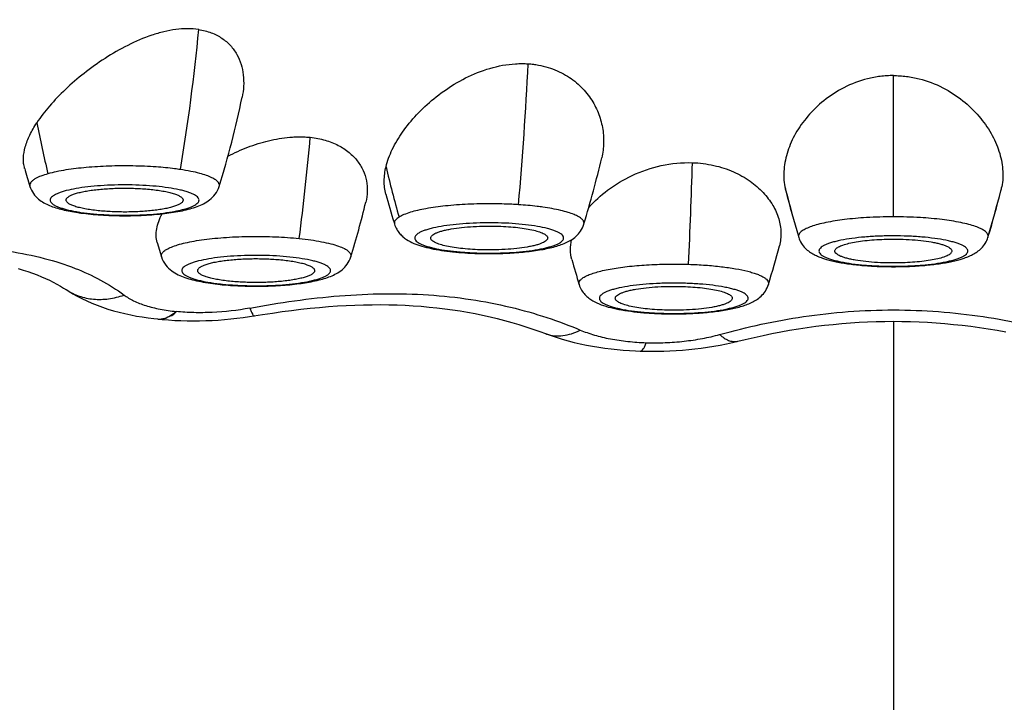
# Model space of a CAD drawing. Header units: millimetres. Extents: x 1 to 611, y -14 to 521.
# Tile 17 of 39: x 149.53 to 158.79, y 442.66 to 449.08. Entities that reach past the tile are written whole.
import ezdxf

# ---------------------------------------------------------------- set-up
doc = ezdxf.new("R2010")
doc.units = ezdxf.units.MM
doc.header["$LTSCALE"] = 23.1
doc.layers.get('0').update_dxf_attribs({"linetype": 'CONTINUOUS'})

msp = doc.modelspace()

# ---------------------------------------------------------------- linework, layer by layer
at = {"color": 9, "linetype": 'CONTINUOUS'}
for p, q in [((157.7489, 447.2247), (157.7489, 448.553)), ((154.838, 447.1545), (154.839, 447.1588)), ((151.7397, 446.2936), (151.7411, 446.2937)), ((155.5681, 446.318), (155.5744, 446.3178)), ((157.7489, 446.2423), (157.7489, 430.3699))]:
    msp.add_line(p, q, dxfattribs=at)
at = {"color": 7, "linetype": 'CONTINUOUS'}
for p, q in [((153.0528, 447.1716), (153.058, 447.1544)), ((154.8379, 447.1545), (154.8392, 447.1587)), ((150.8263, 446.9821), (150.8663, 446.8477)), ((156.8556, 447.0424), (156.8589, 447.0316)), ((158.6388, 447.0316), (158.6421, 447.0424)), ((149.9697, 446.54), (149.9699, 446.5399)), ((150.8282, 446.2642), (150.8283, 446.2641)), ((150.8283, 446.2641), (150.8381, 446.2631)), ((150.8381, 446.2631), (150.8385, 446.2631)), ((155.568, 446.3137), (155.5743, 446.3135)), ((154.4764, 446.1268), (154.4766, 446.1267)), ((156.2854, 446.0548), (156.2856, 446.0549))]:
    msp.add_line(p, q, dxfattribs=at)
for points in [[(149.518, 446.7379), (149.5647, 446.724), (149.6099, 446.7094), (149.6536, 446.6942), (149.6958, 446.6784), (149.7364, 446.662), (149.7754, 446.6452), (149.8129, 446.6279), (149.8487, 446.6101), (149.8828, 446.5921), (149.9151, 446.5738), (149.9456, 446.5554)], [(149.9456, 446.5554), (149.9943, 446.5244), (150.0331, 446.5009), (150.0744, 446.4778), (150.1178, 446.4553), (150.1633, 446.4337), (150.2106, 446.413), (150.2596, 446.3934), (150.31, 446.375), (150.3616, 446.3579), (150.4143, 446.3421), (150.4677, 446.3276), (150.5218, 446.3145), (150.5763, 446.3027), (150.6308, 446.2922), (150.6853, 446.2829), (150.7393, 446.2749), (150.7924, 446.2681), (150.8282, 446.2641)], [(151.8174, 446.3061), (151.909, 446.3201), (151.9994, 446.3331), (152.0888, 446.3448), (152.1771, 446.3555), (152.2643, 446.365), (152.3505, 446.3733), (152.4356, 446.3804), (152.5197, 446.3864), (152.6028, 446.3912), (152.6849, 446.3948), (152.766, 446.3973), (152.8461, 446.3987), (152.9253, 446.3989), (153.0036, 446.398), (153.081, 446.396), (153.1577, 446.3929), (153.2335, 446.3886), (153.3086, 446.3833), (153.383, 446.3768), (153.4568, 446.3693), (153.5299, 446.3606), (153.6023, 446.3508), (153.6742, 446.3399), (153.7454, 446.3279), (153.816, 446.3148), (153.886, 446.3005), (153.9555, 446.2851), (154.0242, 446.2687), (154.0924, 446.2511), (154.1599, 446.2324), (154.2267, 446.2126), (154.2928, 446.1917), (154.3581, 446.1698), (154.4227, 446.1469), (154.4766, 446.1267)], [(150.8385, 446.263), (150.8736, 446.2596), (150.932, 446.2549), (150.9904, 446.2513), (151.0488, 446.2488), (151.1072, 446.2473), (151.1657, 446.2468), (151.2241, 446.2473), (151.2826, 446.2487), (151.3411, 446.2512), (151.3997, 446.2546), (151.4583, 446.259), (151.5171, 446.2643), (151.5759, 446.2707), (151.6348, 446.2781), (151.6938, 446.2865), (151.8174, 446.3061)], [(156.2854, 446.0548), (156.3553, 446.072), (156.4395, 446.0916), (156.5233, 446.11), (156.6068, 446.1272), (156.69, 446.1432), (156.7728, 446.158), (156.8554, 446.1716), (156.9377, 446.184), (157.0197, 446.1951), (157.1015, 446.2051), (157.183, 446.2138), (157.2642, 446.2214), (157.3453, 446.2278), (157.4262, 446.233), (157.5069, 446.2371), (157.5875, 446.24), (157.6681, 446.2417), (157.7486, 446.2423), (157.8292, 446.2417), (157.9097, 446.2399), (157.9904, 446.237), (158.0711, 446.233), (158.152, 446.2278), (158.233, 446.2214), (158.3143, 446.2138), (158.3958, 446.205), (158.4776, 446.1951), (158.5596, 446.1839), (158.6418, 446.1716), (158.7244, 446.158), (158.8072, 446.1432)], [(154.4764, 446.127), (154.5203, 446.1108), (154.5766, 446.0917), (154.6332, 446.0742), (154.6902, 446.0581), (154.7475, 446.0435), (154.8049, 446.0303), (154.8626, 446.0184), (154.9204, 446.0077), (154.9782, 445.9983), (155.0361, 445.99), (155.094, 445.9828), (155.1517, 445.9767), (155.2093, 445.9717), (155.2667, 445.9676), (155.3237, 445.9646), (155.3687, 445.9628)], [(155.3687, 445.9628), (155.4142, 445.9617), (155.4726, 445.961), (155.531, 445.9613), (155.5894, 445.9626), (155.6479, 445.9648), (155.7065, 445.9679), (155.7652, 445.9721), (155.8239, 445.9772), (155.8828, 445.9833), (155.9417, 445.9905), (156.0007, 445.9988), (156.0597, 446.0082), (156.1189, 446.0188), (156.1782, 446.0306), (156.2376, 446.0436), (156.2856, 446.0551)]]:
    msp.add_lwpolyline(points, dxfattribs=at)
at = {"color": 9, "linetype": 'CONTINUOUS'}
for centre, radius, start, end in [((133.9295, 450.5861), 17.3605, 350.32714, 354.71127), ((121.3454, 450.2595), 33.0076, 354.92315, 357.22932), ((162.0459, 450.5404), 12.5895, 191.1361, 193.37157), ((129.8736, 449.9407), 22.4778, 352.53695, 354.97615), ((90.7986, 449.6966), 65.0902, 357.430391, 358.272112), ((163.2227, 450.0987), 10.5236, 193.20598, 195.86499), ((166.0596, 449.8458), 9.6198, 194.06827, 194.30632), ((166.0683, 449.8481), 9.6288, 194.30681, 196.93804), ((149.4294, 449.8481), 9.6288, 343.06196, 345.69318), ((149.4382, 449.8458), 9.6198, 345.69367, 345.93187), ((150.3443, 448.8797), 1.6304, 260.05919, 260.84569), ((150.3693, 449.0336), 1.7862, 260.83916, 261.57772), ((157.7451, 442.9726), 4.2521, 89.94916, 93.37301), ((157.7535, 443.0011), 4.2237, 86.61546, 90.06239), ((153.9242, 449.797), 2.9134, 265.67803, 266.20982), ((151.6792, 448.9144), 2.3349, 263.46005, 263.58442), ((151.6872, 448.9868), 2.4078, 263.58621, 264.06819), ((150.8447, 446.4221), 0.1588, 264.06536, 269.07877), ((150.8448, 446.4251), 0.1618, 269.08931, 274.05287), ((154.5923, 446.4291), 0.3237, 249.06784, 251.10617), ((156.2572, 446.1677), 0.1163, 279.68311, 284.04091)]:
    msp.add_arc(centre, radius, start, end, dxfattribs=at)
at = {"color": 7, "linetype": 'CONTINUOUS'}
for centre, radius, start, end in [((142.2257, 450.3128), 9.6013, 343.03113, 348.19672), ((145.6571, 449.9557), 9.5987, 343.05906, 346.89946), ((158.8041, 450.3103), 9.5925, 195.9121, 196.96966), ((157.3252, 447.616), 0.6065, 190.30736, 194.08714), ((166.0396, 449.8328), 9.5985, 194.26073, 196.90065), ((149.4582, 449.8328), 9.5985, 343.09935, 345.73926), ((158.1937, 447.6124), 0.5852, 345.74547, 349.66484), ((143.4668, 449.6486), 9.5972, 343.03151, 346.21657), ((162.2355, 449.9547), 9.5952, 195.20405, 196.86086), ((150.3929, 449.3881), 2.1467, 261.57254, 262.32199), ((147.3949, 449.3882), 9.5967, 343.03158, 345.29069), ((153.9317, 450.1053), 3.2261, 266.20962, 266.73241), ((163.9705, 449.3874), 9.5942, 195.50442, 196.96861), ((151.6987, 449.2928), 2.7185, 264.06771, 264.49391), ((151.7059, 449.3668), 2.7929, 264.49271, 264.66012)]:
    msp.add_arc(centre, radius, start, end, dxfattribs=at)
at = {"color": 9, "linetype": 'CONTINUOUS'}
for points, knots in [([(139.0972, 449.7792), (139.1684, 449.4792), (139.3151, 448.88), (139.6293, 447.6869), (140.0615, 446.2057), (140.6444, 444.4477), (141.1892, 443.0028), (141.6664, 441.863), (142.1728, 440.735), (142.8648, 439.3508), (143.8027, 437.7461), (144.6842, 436.4695), (145.4565, 435.4976), (146.0711, 434.7963), (146.7223, 434.1273), (147.6386, 433.2822), (148.6243, 432.5124), (149.6714, 431.8305), (150.4873, 431.3653), (151.3311, 430.9505), (152.2009, 430.5905), (153.0931, 430.2876), (154.0039, 430.0433), (154.929, 429.8573), (156.1752, 429.6837), (157.1199, 429.6339), (157.7489, 429.6338)], [0, 0, 0, 0, 0.030995, 0.061996, 0.12401, 0.186049, 0.248117, 0.279168, 0.31023, 0.372389, 0.434613, 0.496919, 0.528118, 0.559348, 0.590611, 0.62191, 0.684595, 0.716006, 0.747453, 0.778936, 0.810454, 0.842002, 0.873576, 0.905171, 0.936781, 1, 1, 1, 1]), ([(157.7489, 429.6338), (158.3778, 429.6338), (159.3225, 429.6837), (160.5687, 429.8573), (161.4938, 430.0433), (162.4046, 430.2876), (163.2968, 430.5905), (164.1666, 430.9505), (165.0104, 431.3653), (165.8263, 431.8305), (166.8734, 432.5124), (167.8591, 433.2822), (168.7754, 434.1272), (169.4265, 434.7963), (170.0412, 435.4976), (170.8135, 436.4695), (171.695, 437.746), (172.6329, 439.3507), (173.3249, 440.735), (173.8313, 441.8629), (174.3085, 443.0027), (174.8533, 444.4476), (175.4362, 446.2056), (175.8684, 447.6868), (176.1826, 448.8799), (176.3293, 449.479), (176.4005, 449.7791)], [0, 0, 0, 0, 0.063219, 0.094829, 0.126424, 0.157998, 0.189546, 0.221064, 0.252547, 0.283994, 0.315405, 0.37809, 0.409389, 0.440652, 0.471882, 0.503081, 0.565387, 0.627611, 0.68977, 0.720832, 0.751883, 0.813951, 0.875989, 0.938004, 0.969005, 1, 1, 1, 1]), ([(139.3666, 449.6644), (139.5117, 449.084), (139.8196, 447.9273), (140.34, 446.2085), (140.9257, 444.5098), (141.585, 442.8371), (142.3265, 441.1975), (143.1611, 439.6011), (144.0996, 438.0606), (145.1533, 436.5929), (146.1364, 435.4488), (146.9886, 434.5939), (147.6618, 433.9862), (148.3687, 433.4162), (149.1084, 432.8877), (149.8794, 432.4037), (150.6798, 431.9679), (151.5068, 431.5827), (152.6409, 431.1392), (154.1089, 430.7193), (155.6168, 430.478), (156.8334, 430.3847), (157.4438, 430.3699), (157.7489, 430.3699)], [0, 0, 0, 0, 0.061983, 0.123988, 0.186021, 0.248089, 0.310202, 0.37237, 0.434609, 0.496935, 0.559366, 0.590638, 0.621944, 0.653286, 0.684666, 0.716083, 0.747536, 0.779023, 0.810541, 0.873624, 0.936783, 0.968389, 1, 1, 1, 1]), ([(157.7489, 430.3699), (158.054, 430.3699), (158.6643, 430.3847), (159.8809, 430.478), (161.3888, 430.7193), (162.8568, 431.1392), (163.9909, 431.5827), (164.818, 431.9679), (165.6183, 432.4037), (166.3893, 432.8877), (167.129, 433.4162), (167.8359, 433.9862), (168.5092, 434.5939), (169.3613, 435.4488), (170.3444, 436.5929), (171.3981, 438.0606), (172.3366, 439.6011), (173.1712, 441.1975), (173.9128, 442.8371), (174.5721, 444.5098), (175.1577, 446.2085), (175.6781, 447.9273), (175.986, 449.084), (176.1312, 449.6644)], [0, 0, 0, 0, 0.031611, 0.063217, 0.126376, 0.189459, 0.220977, 0.252464, 0.283917, 0.315334, 0.346714, 0.378056, 0.409362, 0.440634, 0.503065, 0.565391, 0.62763, 0.689798, 0.751911, 0.813979, 0.876012, 0.938017, 1, 1, 1, 1]), ([(157.7489, 422.8509), (157.3742, 422.8509), (156.6246, 422.8772), (155.5065, 422.9974), (154.4004, 423.1967), (153.3126, 423.4755), (152.4276, 423.778), (151.7368, 424.0616), (151.0589, 424.3717), (150.2366, 424.809), (149.4517, 425.3082), (148.8477, 425.7398), (148.4068, 426.0785), (147.9783, 426.4318), (147.5622, 426.7986), (147.1585, 427.178), (146.6377, 427.6999), (146.1417, 428.245), (145.6703, 428.8097), (145.2149, 429.3855), (144.6738, 430.1254), (144.0664, 431.0406), (143.4994, 431.9793), (142.9696, 432.9377), (142.4745, 433.9129), (142.0128, 434.9031), (141.582, 435.9061), (141.1804, 436.9202), (140.6815, 438.2848), (140.2316, 439.6662), (139.8211, 441.0588), (139.435, 442.4581), (138.9965, 444.2192), (138.5449, 446.3502), (138.2986, 447.7819), (138.1897, 448.5)], [0, 0, 0, 0, 0.031901, 0.063793, 0.095667, 0.127511, 0.159316, 0.175203, 0.191076, 0.222772, 0.254402, 0.270195, 0.28597, 0.301727, 0.317467, 0.333188, 0.34889, 0.380237, 0.395885, 0.411517, 0.442733, 0.473894, 0.505006, 0.536076, 0.567109, 0.598109, 0.629082, 0.660031, 0.690961, 0.752778, 0.783676, 0.81457, 0.876357, 0.93816, 1, 1, 1, 1]), ([(177.3081, 448.5), (177.1992, 447.7819), (176.9528, 446.3502), (176.5012, 444.2192), (176.0627, 442.4581), (175.6766, 441.0588), (175.2661, 439.6662), (174.8163, 438.2848), (174.3173, 436.9202), (173.9158, 435.9061), (173.485, 434.9031), (173.0232, 433.9129), (172.5281, 432.9377), (171.9984, 431.9793), (171.4313, 431.0406), (170.8239, 430.1254), (170.2829, 429.3855), (169.8274, 428.8097), (169.356, 428.245), (168.8601, 427.6999), (168.3392, 427.178), (167.9355, 426.7986), (167.5194, 426.4318), (167.091, 426.0785), (166.6501, 425.7398), (166.046, 425.3082), (165.2611, 424.809), (164.4389, 424.3717), (163.761, 424.0616), (163.0702, 423.778), (162.1852, 423.4755), (161.0973, 423.1967), (159.9912, 422.9974), (158.8731, 422.8772), (158.1236, 422.8509), (157.7489, 422.8509)], [0, 0, 0, 0, 0.06184, 0.123643, 0.18543, 0.216324, 0.247222, 0.309039, 0.339969, 0.370918, 0.401891, 0.432891, 0.463924, 0.494994, 0.526106, 0.557267, 0.588483, 0.604115, 0.619763, 0.65111, 0.666812, 0.682533, 0.698273, 0.71403, 0.729805, 0.745598, 0.777229, 0.808924, 0.824797, 0.840684, 0.872489, 0.904333, 0.936207, 0.968099, 1, 1, 1, 1]), ([(149.9675, 447.6651), (149.9371, 447.6602), (149.8801, 447.6498), (149.8238, 447.6363), (149.7977, 447.6289)], [0, 0, 0, 0, 0.532856, 1, 1, 1, 1]), ([(150.3717, 447.7012), (150.3005, 447.6988), (150.1653, 447.6908), (150.0308, 447.6752), (149.9675, 447.6651)], [0, 0, 0, 0, 0.526435, 1, 1, 1, 1]), ([(150.8161, 447.6937), (150.743, 447.6989), (150.5948, 447.705), (150.4465, 447.7038), (150.3717, 447.7012)], [0, 0, 0, 0, 0.494714, 1, 1, 1, 1]), ([(151.0432, 447.6692), (151.0254, 447.6718), (150.95, 447.6822), (150.8741, 447.6894), (150.8161, 447.6937)], [0, 0, 0, 0, 0.235917, 1, 1, 1, 1]), ([(151.227, 447.6328), (151.1988, 447.6403), (151.1378, 447.6539), (151.0761, 447.6643), (151.0432, 447.6692)], [0, 0, 0, 0, 0.467517, 1, 1, 1, 1]), ([(151.401, 447.5487), (151.3946, 447.5574), (151.3751, 447.5744), (151.3371, 447.5954), (151.2865, 447.6156), (151.2481, 447.6271), (151.227, 447.6328)], [0, 0, 0, 0, 0.166451, 0.386971, 0.665136, 1, 1, 1, 1]), ([(149.6823, 447.585), (149.6727, 447.5797), (149.6561, 447.5691), (149.6368, 447.5506), (149.6282, 447.5333), (149.6271, 447.5199), (149.6283, 447.5136), (149.6292, 447.5106)], [0, 0, 0, 0, 0.333053, 0.596296, 0.806692, 0.902852, 1, 1, 1, 1]), ([(149.7977, 447.6289), (149.7757, 447.6228), (149.7364, 447.6104), (149.6984, 447.5939), (149.6823, 447.585)], [0, 0, 0, 0, 0.55391, 1, 1, 1, 1]), ([(151.409, 447.5106), (151.41, 447.5137), (151.4111, 447.5201), (151.41, 447.5336), (151.4051, 447.543), (151.401, 447.5487)], [0, 0, 0, 0, 0.240149, 0.478119, 1, 1, 1, 1]), ([(150.9306, 447.4977), (150.8923, 447.5033), (150.8121, 447.5128), (150.6875, 447.5216), (150.5569, 447.5256), (150.4248, 447.5245), (150.2962, 447.5184), (150.1757, 447.5076), (150.0676, 447.4924), (149.9874, 447.4759), (149.9326, 447.4605), (149.899, 447.4488), (149.8709, 447.4366), (149.8487, 447.424), (149.8323, 447.4108), (149.8218, 447.397), (149.8179, 447.3821), (149.8218, 447.3672), (149.8323, 447.3534), (149.8488, 447.3403), (149.871, 447.3276), (149.8991, 447.3154), (149.9327, 447.3038), (149.9876, 447.2884), (150.0318, 447.2793), (150.0628, 447.2739)], [0, 0, 0, 0, 0.081276, 0.169774, 0.262438, 0.356037, 0.447302, 0.53306, 0.610372, 0.676679, 0.705062, 0.730005, 0.751402, 0.769251, 0.783723, 0.795317, 0.805128, 0.814943, 0.826548, 0.841034, 0.858898, 0.880311, 0.905269, 0.933667, 1, 1, 1, 1]), ([(150.1077, 447.2666), (150.147, 447.2608), (150.2295, 447.2512), (150.3577, 447.2423), (150.492, 447.2386), (150.6273, 447.2402), (150.7585, 447.247), (150.8806, 447.2588), (150.9742, 447.2729), (151.0409, 447.2866), (151.0839, 447.2974), (151.1215, 447.309), (151.1534, 447.3212), (151.1792, 447.334), (151.199, 447.3472), (151.2126, 447.361), (151.2197, 447.3759), (151.2189, 447.3915), (151.2103, 447.4061), (151.1955, 447.4198), (151.1746, 447.4329), (151.1475, 447.4456), (151.1144, 447.4577), (151.0757, 447.4691), (151.0141, 447.484), (150.9649, 447.4926), (150.9306, 447.4977)], [0, 0, 0, 0, 0.080981, 0.169259, 0.261618, 0.354665, 0.444975, 0.529243, 0.604436, 0.637801, 0.66797, 0.694723, 0.717902, 0.737441, 0.753415, 0.766156, 0.776492, 0.78602, 0.796735, 0.810077, 0.826748, 0.847015, 0.870917, 0.898368, 0.929196, 1, 1, 1, 1]), ([(153.2069, 447.267), (153.1862, 447.2606), (153.1495, 447.2479), (153.1144, 447.231), (153.0999, 447.2218)], [0, 0, 0, 0, 0.557609, 1, 1, 1, 1]), ([(153.536, 447.3268), (153.4747, 447.3203), (153.3871, 447.3084), (153.2777, 447.2863), (153.2292, 447.2737), (153.2069, 447.267)], [0, 0, 0, 0, 0.552104, 0.790733, 1, 1, 1, 1]), ([(153.9706, 447.3476), (153.896, 447.3479), (153.7509, 447.3448), (153.6061, 447.3342), (153.536, 447.3268)], [0, 0, 0, 0, 0.514051, 1, 1, 1, 1]), ([(154.2235, 447.3386), (154.2029, 447.34), (154.1187, 447.345), (154.0343, 447.3472), (153.9706, 447.3476)], [0, 0, 0, 0, 0.244941, 1, 1, 1, 1]), ([(154.4536, 447.3156), (154.4355, 447.3181), (154.3591, 447.3279), (154.2822, 447.3348), (154.2235, 447.3386)], [0, 0, 0, 0, 0.23672, 1, 1, 1, 1]), ([(154.746, 447.2466), (154.7275, 447.2541), (154.6863, 447.2683), (154.5892, 447.2938), (154.5099, 447.3076), (154.4536, 447.3156)], [0, 0, 0, 0, 0.198958, 0.433938, 1, 1, 1, 1]), ([(153.0569, 447.1728), (153.0561, 447.1683), (153.0561, 447.1619), (153.0575, 447.1559), (153.058, 447.1544)], [0, 0, 0, 0, 0.744656, 1, 1, 1, 1]), ([(153.0999, 447.2218), (153.0941, 447.2182), (153.0835, 447.2108), (153.0672, 447.1958), (153.0587, 447.182), (153.0569, 447.1728)], [0, 0, 0, 0, 0.311921, 0.578223, 1, 1, 1, 1]), ([(154.1643, 447.1616), (154.1202, 447.1645), (154.031, 447.1684), (153.8972, 447.1691), (153.7653, 447.1645), (153.6401, 447.155), (153.5265, 447.1409), (153.4411, 447.1251), (153.3819, 447.1101), (153.3449, 447.0987), (153.3135, 447.0866), (153.288, 447.074), (153.2684, 447.0609), (153.2549, 447.0474), (153.2476, 447.0328), (153.2479, 447.0174), (153.2559, 447.0029), (153.27, 446.9894), (153.2901, 446.9763), (153.3162, 446.9638), (153.3482, 446.9517), (153.4012, 446.9357), (153.4799, 446.9185), (153.587, 446.9024), (153.664, 446.895), (153.7047, 446.8919)], [0, 0, 0, 0, 0.091606, 0.185298, 0.277715, 0.365551, 0.445697, 0.515392, 0.545601, 0.572413, 0.595677, 0.615328, 0.631439, 0.644331, 0.654795, 0.664367, 0.675008, 0.68818, 0.704618, 0.724611, 0.748216, 0.775357, 0.839545, 0.915275, 1, 1, 1, 1]), ([(154.839, 447.1588), (154.8397, 447.1625), (154.84, 447.1703), (154.8366, 447.182), (154.8297, 447.1935), (154.8148, 447.2095), (154.7868, 447.2284), (154.7609, 447.2405), (154.746, 447.2466)], [0, 0, 0, 0, 0.082957, 0.168751, 0.264106, 0.373871, 0.647054, 1, 1, 1, 1]), ([(157.1127, 447.1701), (157.0882, 447.165), (157.0428, 447.1545), (156.9809, 447.136), (156.9308, 447.1164), (156.9024, 447.1008), (156.8908, 447.0925)], [0, 0, 0, 0, 0.317427, 0.591378, 0.81914, 1, 1, 1, 1]), ([(157.4949, 447.2174), (157.4262, 447.2131), (157.2982, 447.2018), (157.1711, 447.1822), (157.1127, 447.1701)], [0, 0, 0, 0, 0.536043, 1, 1, 1, 1]), ([(158.385, 447.1701), (158.3267, 447.1822), (158.1995, 447.2018), (158.0715, 447.2131), (158.0028, 447.2174)], [0, 0, 0, 0, 0.463957, 1, 1, 1, 1]), ([(158.6069, 447.0925), (158.5954, 447.1008), (158.5669, 447.1164), (158.5168, 447.136), (158.4549, 447.1545), (158.4095, 447.165), (158.385, 447.1701)], [0, 0, 0, 0, 0.18086, 0.408622, 0.682573, 1, 1, 1, 1]), ([(153.7316, 446.89), (153.7763, 446.887), (153.8667, 446.8831), (154.0022, 446.8825), (154.1357, 446.8873), (154.262, 446.8972), (154.3763, 446.9117), (154.4618, 446.9279), (154.5207, 446.9433), (154.5572, 446.955), (154.5879, 446.9674), (154.6125, 446.9802), (154.631, 446.9936), (154.6434, 447.0075), (154.6491, 447.0226), (154.6466, 447.0382), (154.6367, 447.0525), (154.6207, 447.0661), (154.5985, 447.0791), (154.5702, 447.0917), (154.536, 447.1037), (154.4799, 447.1195), (154.3973, 447.1364), (154.286, 447.1518), (154.2063, 447.1588), (154.1643, 447.1616)], [0, 0, 0, 0, 0.091128, 0.184315, 0.276127, 0.363196, 0.44236, 0.510826, 0.540328, 0.566376, 0.588829, 0.607644, 0.622933, 0.635105, 0.645126, 0.654738, 0.665891, 0.679861, 0.69724, 0.718236, 0.742858, 0.771, 0.837036, 0.91427, 1, 1, 1, 1]), ([(156.8908, 447.0925), (156.8857, 447.0888), (156.8765, 447.0813), (156.8656, 447.0689), (156.8588, 447.0561), (156.8572, 447.0471), (156.8572, 447.0428)], [0, 0, 0, 0, 0.307365, 0.569019, 0.794638, 1, 1, 1, 1]), ([(158.6405, 447.0428), (158.6405, 447.0471), (158.639, 447.0561), (158.6322, 447.0689), (158.6212, 447.0813), (158.6121, 447.0888), (158.6069, 447.0925)], [0, 0, 0, 0, 0.205362, 0.430981, 0.692635, 1, 1, 1, 1]), ([(150.8663, 446.8477), (150.8651, 446.8516), (150.8638, 446.8597), (150.8662, 446.8722), (150.8726, 446.8844), (150.8827, 446.8963), (150.8966, 446.9078), (150.9215, 446.924), (150.9622, 446.9429), (151.0215, 446.963), (151.0932, 446.9814), (151.1764, 446.9979), (151.2695, 447.012), (151.3709, 447.0236), (151.5177, 447.0356), (151.7084, 447.0427), (151.9365, 447.0392), (152.0877, 447.0287), (152.161, 447.0211)], [0, 0, 0, 0, 0.008914, 0.017875, 0.027703, 0.039021, 0.052219, 0.06752, 0.104791, 0.151069, 0.205977, 0.268816, 0.338666, 0.414441, 0.494924, 0.664684, 0.83682, 1, 1, 1, 1]), ([(152.161, 447.0211), (152.198, 447.0172), (152.2684, 447.0087), (152.3677, 446.9923), (152.4543, 446.9732), (152.5263, 446.9519), (152.5761, 446.9316), (152.607, 446.914), (152.6242, 446.9013), (152.637, 446.8883), (152.6453, 446.875), (152.6486, 446.8611), (152.6474, 446.852), (152.6461, 446.8477)], [0, 0, 0, 0, 0.205109, 0.391295, 0.555081, 0.693675, 0.805256, 0.850812, 0.889771, 0.92269, 0.950654, 0.975535, 1, 1, 1, 1]), ([(156.8572, 447.0428), (156.8572, 447.04), (156.8576, 447.0362), (156.8586, 447.0325), (156.8589, 447.0316)], [0, 0, 0, 0, 0.744779, 1, 1, 1, 1]), ([(157.7489, 447.0458), (157.7033, 447.0458), (157.6139, 447.044), (157.4842, 447.0361), (157.3645, 447.0234), (157.2735, 447.0086), (157.2092, 446.9943), (157.1684, 446.9832), (157.133, 446.9713), (157.1035, 446.9589), (157.0801, 446.9459), (157.0628, 446.9325), (157.0517, 446.9183), (157.0476, 446.903), (157.0517, 446.8876), (157.0628, 446.8735), (157.0801, 446.8601), (157.1035, 446.8471), (157.133, 446.8346), (157.1684, 446.8228), (157.2092, 446.8117), (157.2735, 446.7974), (157.3645, 446.7826), (157.4842, 446.7698), (157.6139, 446.762), (157.7033, 446.7602), (157.7489, 446.7602)], [0, 0, 0, 0, 0.092771, 0.182131, 0.264815, 0.337863, 0.36998, 0.398806, 0.424144, 0.445868, 0.463962, 0.478582, 0.490222, 0.5, 0.509778, 0.521418, 0.536038, 0.554132, 0.575856, 0.601194, 0.63002, 0.662137, 0.735185, 0.817869, 0.907229, 1, 1, 1, 1]), ([(157.7489, 446.7602), (157.7944, 446.7602), (157.8838, 446.762), (158.0136, 446.7698), (158.1332, 446.7826), (158.2243, 446.7974), (158.2885, 446.8117), (158.3294, 446.8228), (158.3647, 446.8346), (158.3942, 446.8471), (158.4176, 446.8601), (158.4349, 446.8735), (158.446, 446.8876), (158.4502, 446.903), (158.446, 446.9183), (158.4349, 446.9325), (158.4176, 446.9459), (158.3942, 446.9589), (158.3647, 446.9713), (158.3294, 446.9832), (158.2885, 446.9943), (158.2243, 447.0086), (158.1332, 447.0234), (158.0136, 447.0361), (157.8838, 447.044), (157.7944, 447.0458), (157.7489, 447.0458)], [0, 0, 0, 0, 0.092771, 0.182131, 0.264815, 0.337863, 0.36998, 0.398806, 0.424144, 0.445868, 0.463962, 0.478582, 0.490222, 0.5, 0.509778, 0.521418, 0.536038, 0.554132, 0.575856, 0.601194, 0.63002, 0.662137, 0.735185, 0.817869, 0.907229, 1, 1, 1, 1]), ([(158.6388, 447.0316), (158.6391, 447.0325), (158.6401, 447.0362), (158.6405, 447.04), (158.6405, 447.0428)], [0, 0, 0, 0, 0.255221, 1, 1, 1, 1]), ([(147.8709, 446.8812), (148.0086, 446.8977), (148.2805, 446.9257), (148.6819, 446.9471), (149.0658, 446.9422), (149.4256, 446.9073), (149.7547, 446.8427), (150.1253, 446.7248), (150.3736, 446.5936), (150.5136, 446.4894)], [0, 0, 0, 0, 0.15234, 0.300004, 0.440994, 0.573502, 0.696292, 0.808412, 1, 1, 1, 1]), ([(152.074, 446.8464), (152.0321, 446.8508), (151.9457, 446.8575), (151.814, 446.8624), (151.6801, 446.862), (151.5491, 446.8565), (151.4258, 446.8461), (151.3148, 446.8311), (151.2321, 446.8147), (151.1755, 446.7993), (151.1406, 446.7876), (151.1114, 446.7753), (151.0881, 446.7625), (151.0708, 446.7493), (151.0595, 446.7354), (151.055, 446.7203), (151.0584, 446.7051), (151.0688, 446.6911), (151.0852, 446.6778), (151.1076, 446.6649), (151.1359, 446.6525), (151.17, 446.6407), (151.2256, 446.6251), (151.3072, 446.6085), (151.3761, 446.599), (151.4132, 446.5947)], [0, 0, 0, 0, 0.087402, 0.17955, 0.273148, 0.364838, 0.451344, 0.529616, 0.596977, 0.625887, 0.651338, 0.673209, 0.691478, 0.706295, 0.718124, 0.728016, 0.73776, 0.749219, 0.763556, 0.781302, 0.802639, 0.827569, 0.855979, 0.922445, 1, 1, 1, 1]), ([(151.4384, 446.592), (151.4809, 446.5875), (151.5685, 446.5807), (151.7019, 446.5759), (151.8375, 446.5765), (151.9699, 446.5823), (152.0942, 446.5931), (152.2056, 446.6086), (152.2881, 446.6254), (152.3442, 446.6413), (152.3784, 446.6533), (152.4067, 446.6658), (152.4289, 446.6789), (152.445, 446.6924), (152.4548, 446.7068), (152.4573, 446.7223), (152.4516, 446.7375), (152.4393, 446.7514), (152.4208, 446.7647), (152.3961, 446.7776), (152.3654, 446.79), (152.3289, 446.8017), (152.27, 446.817), (152.1845, 446.8332), (152.1126, 446.8424), (152.074, 446.8464)], [0, 0, 0, 0, 0.087068, 0.178881, 0.272067, 0.363196, 0.448927, 0.52616, 0.592196, 0.620338, 0.644961, 0.665956, 0.683335, 0.697305, 0.708458, 0.71807, 0.728091, 0.740263, 0.755552, 0.774367, 0.79682, 0.822868, 0.85237, 0.920837, 1, 1, 1, 1]), ([(154.794, 446.5874), (154.793, 446.5907), (154.7918, 446.5975), (154.7934, 446.6121), (154.8015, 446.6261), (154.8135, 446.6386), (154.831, 446.6526), (154.8599, 446.6692), (154.9027, 446.6872), (154.9551, 446.7041), (155.0166, 446.7199), (155.0863, 446.7342), (155.1634, 446.7469), (155.2782, 446.7617), (155.4326, 446.7747), (155.6254, 446.7817), (155.7572, 446.7805), (155.8234, 446.7784)], [0, 0, 0, 0, 0.009469, 0.018864, 0.039801, 0.052399, 0.066755, 0.101253, 0.143858, 0.19453, 0.252924, 0.318497, 0.39056, 0.468312, 0.637217, 0.817306, 1, 1, 1, 1]), ([(155.8234, 446.7784), (155.8765, 446.7766), (155.9795, 446.7714), (156.127, 446.7577), (156.2596, 446.7389), (156.3584, 446.7187), (156.4263, 446.6999), (156.4684, 446.6857), (156.504, 446.6708), (156.5327, 446.6553), (156.5544, 446.6393), (156.5692, 446.6226), (156.5765, 446.6048), (156.5755, 446.5928), (156.5739, 446.5874)], [0, 0, 0, 0, 0.196878, 0.381791, 0.548848, 0.692905, 0.755004, 0.809951, 0.857509, 0.897633, 0.930583, 0.95717, 0.979224, 1, 1, 1, 1]), ([(149.9699, 446.5399), (150.0076, 446.515), (150.0904, 446.4744), (150.2274, 446.4452), (150.3717, 446.4492), (150.4669, 446.4726), (150.5136, 446.4891)], [0, 0, 0, 0, 0.239684, 0.48403, 0.73683, 1, 1, 1, 1]), ([(155.7934, 446.5999), (155.7479, 446.6014), (155.6572, 446.6024), (155.5232, 446.5987), (155.3954, 446.5899), (155.2785, 446.5763), (155.1903, 446.5609), (155.1286, 446.5462), (155.0899, 446.5348), (155.0567, 446.5228), (155.0295, 446.5101), (155.0083, 446.497), (154.9932, 446.4835), (154.9844, 446.469), (154.9832, 446.4534), (154.9899, 446.4385), (155.0031, 446.4247), (155.0224, 446.4115), (155.0478, 446.3987), (155.0792, 446.3865), (155.1163, 446.3749), (155.1588, 446.3641), (155.2249, 446.3503), (155.3178, 446.3361), (155.439, 446.3241), (155.524, 446.3195), (155.5681, 446.318)], [0, 0, 0, 0, 0.093175, 0.185674, 0.274117, 0.3553, 0.426354, 0.457324, 0.484929, 0.508997, 0.529435, 0.546278, 0.559778, 0.570608, 0.580163, 0.590421, 0.603014, 0.618805, 0.638143, 0.661117, 0.687666, 0.717639, 0.750822, 0.825706, 0.909767, 1, 1, 1, 1]), ([(155.5744, 446.3178), (155.6201, 446.3164), (155.7111, 446.3153), (155.8454, 446.319), (155.9735, 446.3279), (156.0906, 446.3416), (156.1789, 446.3571), (156.2405, 446.3719), (156.2793, 446.3833), (156.3123, 446.3954), (156.3394, 446.4081), (156.3604, 446.4213), (156.3752, 446.4349), (156.3837, 446.4495), (156.3845, 446.4651), (156.3774, 446.48), (156.3638, 446.4938), (156.3441, 446.507), (156.3182, 446.5198), (156.2863, 446.532), (156.2487, 446.5436), (156.2057, 446.5544), (156.139, 446.5681), (156.0454, 446.5822), (155.9233, 446.594), (155.8377, 446.5985), (155.7934, 446.5999)], [0, 0, 0, 0, 0.093047, 0.185406, 0.273684, 0.354666, 0.42547, 0.456298, 0.483749, 0.507651, 0.527918, 0.544589, 0.557931, 0.568646, 0.578174, 0.58851, 0.601251, 0.617225, 0.636764, 0.659943, 0.686695, 0.716865, 0.75023, 0.825423, 0.909691, 1, 1, 1, 1]), ([(150.5136, 446.4894), (150.5271, 446.4792), (150.5566, 446.4599), (150.6235, 446.424), (150.7222, 446.3865), (150.8564, 446.3535), (150.9529, 446.3396), (151.0038, 446.3344)], [0, 0, 0, 0, 0.097907, 0.203211, 0.43785, 0.704511, 1, 1, 1, 1]), ([(151.6969, 446.3665), (151.8364, 446.3924), (152.1169, 446.4387), (152.5397, 446.4863), (152.9606, 446.5068), (153.3728, 446.4962), (153.7687, 446.4544), (154.1413, 446.3823), (154.4853, 446.2844), (154.7013, 446.2035), (154.8038, 446.1605)], [0, 0, 0, 0, 0.134731, 0.269832, 0.403678, 0.534556, 0.660898, 0.781224, 0.894467, 1, 1, 1, 1]), ([(150.9271, 446.2838), (150.9395, 446.2905), (150.9656, 446.3066), (150.9906, 446.3244), (151.0038, 446.3344)], [0, 0, 0, 0, 0.458915, 1, 1, 1, 1]), ([(150.9271, 446.2838), (150.9433, 446.2886), (150.9724, 446.3006), (150.996, 446.3224), (151.0038, 446.3344)], [0, 0, 0, 0, 0.541237, 1, 1, 1, 1]), ([(151.6969, 446.3665), (151.5802, 446.3448), (151.4039, 446.3245), (151.1719, 446.3217), (151.0588, 446.3286), (151.0038, 446.3344)], [0, 0, 0, 0, 0.511987, 0.761932, 1, 1, 1, 1]), ([(151.697, 446.3662), (151.7008, 446.3557), (151.708, 446.3374), (151.7179, 446.3168), (151.7256, 446.3048), (151.7312, 446.2978), (151.7364, 446.2938), (151.7397, 446.2936)], [0, 0, 0, 0, 0.389959, 0.683892, 0.795214, 0.883576, 1, 1, 1, 1]), ([(156.1154, 446.1181), (156.3746, 446.1896), (156.7758, 446.2769), (157.3241, 446.3386), (157.7488, 446.3546), (158.1734, 446.3386), (158.7217, 446.2768), (159.1229, 446.1895), (159.3823, 446.1182)], [0, 0, 0, 0, 0.243849, 0.371111, 0.499984, 0.628855, 0.756114, 1, 1, 1, 1]), ([(150.8385, 446.2631), (150.8536, 446.2616), (150.885, 446.2634), (150.9138, 446.2757), (150.9271, 446.2838)], [0, 0, 0, 0, 0.494034, 1, 1, 1, 1]), ([(150.8562, 446.2637), (150.8681, 446.2645), (150.8926, 446.269), (150.9157, 446.2782), (150.9271, 446.2838)], [0, 0, 0, 0, 0.484921, 1, 1, 1, 1]), ([(154.4874, 446.1228), (154.5114, 446.1146), (154.5623, 446.1037), (154.6422, 446.1053), (154.7243, 446.1239), (154.7775, 446.1465), (154.8038, 446.1602)], [0, 0, 0, 0, 0.232193, 0.472798, 0.727543, 1, 1, 1, 1]), ([(154.8038, 446.1605), (154.825, 446.1516), (154.869, 446.1347), (154.9629, 446.1046), (155.0905, 446.0746), (155.2537, 446.0509), (155.3668, 446.0432), (155.4247, 446.0413)], [0, 0, 0, 0, 0.108395, 0.222225, 0.465372, 0.726324, 1, 1, 1, 1]), ([(155.4247, 446.0413), (155.4841, 446.0394), (155.6029, 446.0399), (155.7794, 446.0529), (155.9507, 446.0781), (156.0618, 446.1034), (156.1154, 446.1181)], [0, 0, 0, 0, 0.255403, 0.510844, 0.760634, 1, 1, 1, 1]), ([(156.1155, 446.1178), (156.1288, 446.106), (156.1552, 446.0852), (156.1969, 446.0626), (156.2376, 446.0508), (156.2644, 446.0509), (156.2768, 446.053)], [0, 0, 0, 0, 0.298169, 0.559246, 0.789585, 1, 1, 1, 1]), ([(155.3687, 445.9628), (155.3801, 445.9625), (155.3937, 445.9766), (155.4043, 445.9939), (155.4143, 446.0135), (155.4206, 446.0297), (155.4247, 446.0413)], [0, 0, 0, 0, 0.342556, 0.474906, 0.628438, 1, 1, 1, 1])]:
    msp.add_open_spline(points, degree=3, knots=knots, dxfattribs=at)
at = {"color": 7, "linetype": 'CONTINUOUS'}
for points, knots in [([(151.2161, 448.9859), (151.1456, 448.9964), (151.0341, 448.9942), (150.8871, 448.9665), (150.7335, 448.9218), (150.5459, 448.8412), (150.334, 448.7187), (150.1387, 448.5788), (149.964, 448.4286), (149.8142, 448.2735), (149.7296, 448.1639), (149.6935, 448.1089)], [0, 0, 0, 0, 0.117084, 0.180209, 0.245435, 0.37937, 0.514275, 0.646564, 0.773341, 0.891975, 1, 1, 1, 1]), ([(151.2162, 448.9859), (151.2563, 448.98), (151.3328, 448.9609), (151.4349, 448.909), (151.5167, 448.8384), (151.5773, 448.7537), (151.6173, 448.6593), (151.6453, 448.5237), (151.6384, 448.4174), (151.624, 448.3488)], [0, 0, 0, 0, 0.142224, 0.273824, 0.397674, 0.517197, 0.635364, 0.754385, 1, 1, 1, 1]), ([(152.9774, 447.6946), (152.9908, 447.7507), (153.0338, 447.8654), (153.1324, 448.0295), (153.2646, 448.1902), (153.4276, 448.3419), (153.6191, 448.4777), (153.8356, 448.5874), (154.0324, 448.6463), (154.1744, 448.664), (154.2549, 448.6664), (154.2947, 448.6653), (154.3145, 448.664)], [0, 0, 0, 0, 0.098301, 0.206709, 0.324784, 0.451369, 0.584886, 0.723191, 0.86303, 0.932208, 0.966313, 1, 1, 1, 1]), ([(154.3145, 448.664), (154.3307, 448.6629), (154.3629, 448.6597), (154.426, 448.6502), (154.5303, 448.6251), (154.6663, 448.566), (154.8016, 448.4642), (154.9048, 448.3424), (154.9765, 448.2079), (155.0177, 448.0663), (155.029, 447.9219), (155.0168, 447.8265), (155.006, 447.78)], [0, 0, 0, 0, 0.038266, 0.076019, 0.149767, 0.289749, 0.42065, 0.544098, 0.661929, 0.775931, 0.887941, 1, 1, 1, 1]), ([(157.7489, 448.553), (157.7283, 448.553), (157.6871, 448.5515), (157.6056, 448.544), (157.4673, 448.5179), (157.2836, 448.4481), (157.0942, 448.325), (156.9417, 448.1774), (156.8269, 448.0156), (156.7504, 447.8464), (156.714, 447.6752), (156.7185, 447.5614), (156.7283, 447.5074)], [0, 0, 0, 0, 0.037737, 0.075387, 0.15006, 0.295011, 0.432438, 0.561398, 0.681798, 0.794058, 0.89933, 1, 1, 1, 1]), ([(157.7489, 448.553), (157.7694, 448.553), (157.8106, 448.5515), (157.8921, 448.544), (158.0304, 448.5179), (158.2142, 448.4481), (158.4035, 448.325), (158.5561, 448.1774), (158.6709, 448.0156), (158.7473, 447.8465), (158.778, 447.7019), (158.7804, 447.5892), (158.7743, 447.5343), (158.7694, 447.5074)], [0, 0, 0, 0, 0.037728, 0.075369, 0.150027, 0.294948, 0.432348, 0.561282, 0.681657, 0.793894, 0.899145, 0.949933, 1, 1, 1, 1]), ([(149.5791, 447.6804), (149.5747, 447.6958), (149.5684, 447.7279), (149.5659, 447.7961), (149.5822, 447.8874), (149.6183, 447.9777), (149.6576, 448.0522), (149.6812, 448.0899), (149.6937, 448.1089)], [0, 0, 0, 0, 0.105198, 0.213747, 0.446915, 0.708191, 0.85022, 1, 1, 1, 1]), ([(151.4909, 447.7958), (151.5514, 447.8268), (151.6763, 447.8829), (151.8713, 447.9447), (152.0223, 447.9704), (152.1221, 447.9767), (152.1706, 447.9775), (152.2182, 447.9762), (152.2496, 447.9739), (152.2651, 447.9723)], [0, 0, 0, 0, 0.253556, 0.509695, 0.761098, 0.82232, 0.882587, 0.941851, 1, 1, 1, 1]), ([(152.2651, 447.9723), (152.2894, 447.9698), (152.3367, 447.9626), (152.4262, 447.9417), (152.5273, 447.9025), (152.6301, 447.8359), (152.7096, 447.7547), (152.7651, 447.6631), (152.7968, 447.5647), (152.8052, 447.4627), (152.7957, 447.3952), (152.7876, 447.3621)], [0, 0, 0, 0, 0.079645, 0.156336, 0.300058, 0.431816, 0.553643, 0.668338, 0.778953, 0.888537, 1, 1, 1, 1]), ([(154.8844, 447.3119), (154.9371, 447.3727), (155.0641, 447.4879), (155.2944, 447.6247), (155.565, 447.7177), (155.761, 447.7371), (155.8593, 447.7339)], [0, 0, 0, 0, 0.220754, 0.466373, 0.730172, 1, 1, 1, 1]), ([(155.8593, 447.7339), (155.9274, 447.7317), (156.0598, 447.7153), (156.2435, 447.6553), (156.4002, 447.5674), (156.5255, 447.4596), (156.6176, 447.3388), (156.6754, 447.2104), (156.6978, 447.0789), (156.6879, 446.9924), (156.6771, 446.9514)], [0, 0, 0, 0, 0.159033, 0.309204, 0.448228, 0.575679, 0.692338, 0.799904, 0.901123, 1, 1, 1, 1]), ([(152.9761, 447.4383), (152.9652, 447.4786), (152.9551, 447.5654), (152.9671, 447.6514), (152.9774, 447.6946)], [0, 0, 0, 0, 0.485279, 1, 1, 1, 1]), ([(149.6292, 447.5105), (149.6366, 447.4864), (149.6584, 447.4425), (149.7059, 447.3916), (149.7587, 447.3556), (149.8139, 447.3293), (149.8724, 447.3085), (149.9603, 447.2845), (150.03, 447.2718), (150.0783, 447.2646)], [0, 0, 0, 0, 0.140071, 0.267625, 0.382995, 0.49353, 0.60694, 0.728005, 1, 1, 1, 1]), ([(149.9691, 447.3822), (149.9691, 447.3846), (149.9699, 447.3896), (149.9735, 447.3969), (149.9793, 447.404), (149.9907, 447.414), (150.0108, 447.4257), (150.0412, 447.4383), (150.0794, 447.45), (150.1245, 447.4607), (150.1761, 447.4702), (150.2549, 447.4814), (150.3627, 447.4909), (150.498, 447.4954), (150.6346, 447.493), (150.725, 447.4867), (150.7688, 447.4821)], [0, 0, 0, 0, 0.00874, 0.018245, 0.029109, 0.041717, 0.072929, 0.112681, 0.160906, 0.217142, 0.280672, 0.350602, 0.505393, 0.672125, 0.840474, 1, 1, 1, 1]), ([(150.1061, 447.2607), (150.1685, 447.2522), (150.2987, 447.24), (150.4975, 447.2334), (150.6977, 447.2377), (150.8865, 447.2528), (151.0313, 447.2747), (151.1335, 447.2989), (151.2006, 447.3199), (151.2629, 447.3464), (151.3223, 447.383), (151.3762, 447.4363), (151.4009, 447.4841), (151.409, 447.5106)], [0, 0, 0, 0, 0.135305, 0.280868, 0.427465, 0.565663, 0.687836, 0.74178, 0.79149, 0.83877, 0.887105, 0.940569, 1, 1, 1, 1]), ([(150.7688, 447.4821), (150.7904, 447.4799), (150.8318, 447.4749), (150.8904, 447.4654), (150.942, 447.4544), (150.9857, 447.4422), (151.0208, 447.4289), (151.044, 447.4165), (151.0573, 447.4058), (151.064, 447.3981), (151.0681, 447.3903), (151.0691, 447.3848), (151.0691, 447.3822)], [0, 0, 0, 0, 0.198758, 0.380379, 0.541813, 0.680548, 0.794817, 0.884014, 0.919667, 0.95003, 0.97621, 1, 1, 1, 1]), ([(150.2694, 447.2822), (150.2478, 447.2844), (150.2064, 447.2894), (150.1479, 447.2989), (150.0962, 447.3099), (150.0525, 447.3221), (150.0174, 447.3354), (149.9942, 447.3478), (149.981, 447.3586), (149.9743, 447.3662), (149.9701, 447.3741), (149.9691, 447.3796), (149.9691, 447.3822)], [0, 0, 0, 0, 0.198758, 0.380379, 0.541813, 0.680548, 0.794817, 0.884014, 0.919667, 0.95003, 0.97621, 1, 1, 1, 1]), ([(151.0691, 447.3822), (151.0691, 447.3797), (151.0683, 447.3747), (151.0647, 447.3674), (151.0589, 447.3603), (151.0475, 447.3503), (151.0274, 447.3386), (150.997, 447.326), (150.9589, 447.3143), (150.9137, 447.3036), (150.8622, 447.2941), (150.7833, 447.2829), (150.6755, 447.2734), (150.5403, 447.2689), (150.4036, 447.2713), (150.3132, 447.2776), (150.2694, 447.2822)], [0, 0, 0, 0, 0.00874, 0.018245, 0.029109, 0.041717, 0.072929, 0.112681, 0.160906, 0.217142, 0.280672, 0.350602, 0.505393, 0.672125, 0.840474, 1, 1, 1, 1]), ([(150.8263, 446.9821), (150.8204, 447.0026), (150.8136, 447.0462), (150.8189, 447.1142), (150.8386, 447.1844), (150.8596, 447.2303), (150.872, 447.2534)], [0, 0, 0, 0, 0.227161, 0.464765, 0.720787, 1, 1, 1, 1]), ([(153.058, 447.1544), (153.0629, 447.1384), (153.0759, 447.108), (153.1032, 447.0687), (153.1349, 447.0369), (153.1791, 447.004), (153.2392, 446.9734), (153.3176, 446.9466), (153.4043, 446.9254), (153.5008, 446.9083), (153.6066, 446.895), (153.6803, 446.8887), (153.7184, 446.8862)], [0, 0, 0, 0, 0.066996, 0.130552, 0.189794, 0.245058, 0.349672, 0.457151, 0.574869, 0.705187, 0.8476, 1, 1, 1, 1]), ([(153.398, 447.0258), (153.398, 447.03), (153.4008, 447.0393), (153.4114, 447.0513), (153.4277, 447.0628), (153.4499, 447.0739), (153.4777, 447.0844), (153.5109, 447.0942), (153.5491, 447.1033), (153.6088, 447.1148), (153.6924, 447.1261), (153.8008, 447.1348), (153.9161, 447.1386), (153.9945, 447.1379), (154.034, 447.1366)], [0, 0, 0, 0, 0.018828, 0.041876, 0.071482, 0.108553, 0.15329, 0.205527, 0.264878, 0.3308, 0.479612, 0.645693, 0.821762, 1, 1, 1, 1]), ([(153.7478, 446.8844), (153.8061, 446.8811), (153.9232, 446.8775), (154.0967, 446.8804), (154.263, 446.8915), (154.4149, 446.9105), (154.5296, 446.9334), (154.6106, 446.9573), (154.6651, 446.978), (154.7168, 447.0043), (154.7664, 447.04), (154.8106, 447.0895), (154.831, 447.1316), (154.838, 447.1545)], [0, 0, 0, 0, 0.148109, 0.297246, 0.440256, 0.570903, 0.685336, 0.736613, 0.78514, 0.833058, 0.88353, 0.939228, 1, 1, 1, 1]), ([(154.034, 447.1366), (154.0654, 447.1356), (154.1264, 447.1325), (154.2141, 447.1246), (154.2936, 447.1138), (154.3624, 447.1004), (154.4119, 447.0868), (154.4442, 447.0745), (154.4631, 447.0655), (154.4782, 447.0562), (154.4892, 447.0465), (154.4962, 447.0365), (154.498, 447.0292), (154.498, 447.0258)], [0, 0, 0, 0, 0.191474, 0.372053, 0.53645, 0.679993, 0.798896, 0.848295, 0.890766, 0.926391, 0.955596, 0.979427, 1, 1, 1, 1]), ([(153.8619, 446.915), (153.8305, 446.916), (153.7695, 446.9191), (153.6818, 446.927), (153.6023, 446.9378), (153.5335, 446.9512), (153.4841, 446.9648), (153.4517, 446.9771), (153.4328, 446.9861), (153.4178, 446.9954), (153.4067, 447.005), (153.3997, 447.0151), (153.398, 447.0224), (153.398, 447.0258)], [0, 0, 0, 0, 0.191474, 0.372053, 0.53645, 0.679993, 0.798896, 0.848295, 0.890766, 0.926391, 0.955596, 0.979427, 1, 1, 1, 1]), ([(154.498, 447.0258), (154.498, 447.0216), (154.4952, 447.0123), (154.4845, 447.0002), (154.4682, 446.9887), (154.4461, 446.9777), (154.4183, 446.9672), (154.3851, 446.9573), (154.3468, 446.9482), (154.2872, 446.9368), (154.2035, 446.9255), (154.0951, 446.9168), (153.9799, 446.9129), (153.9014, 446.9137), (153.8619, 446.915)], [0, 0, 0, 0, 0.018828, 0.041876, 0.071482, 0.108553, 0.15329, 0.205527, 0.264878, 0.3308, 0.479612, 0.645693, 0.821762, 1, 1, 1, 1]), ([(154.7254, 446.8228), (154.7172, 446.8524), (154.7084, 446.9152), (154.7152, 446.9781), (154.7218, 447.0093)], [0, 0, 0, 0, 0.490812, 1, 1, 1, 1]), ([(156.8589, 447.0316), (156.8649, 447.0118), (156.8818, 446.9751), (156.918, 446.9298), (156.9591, 446.8955), (157.0023, 446.8696), (157.047, 446.8491), (157.1116, 446.8258), (157.202, 446.8028), (157.3221, 446.7821), (157.4558, 446.7672), (157.5996, 446.758), (157.6985, 446.756), (157.7489, 446.756)], [0, 0, 0, 0, 0.06309, 0.121864, 0.175661, 0.225956, 0.275269, 0.325794, 0.43551, 0.559816, 0.697886, 0.846228, 1, 1, 1, 1]), ([(157.1989, 446.903), (157.1989, 446.9064), (157.2006, 446.9137), (157.2076, 446.9237), (157.2187, 446.9334), (157.2337, 446.9427), (157.2526, 446.9517), (157.285, 446.964), (157.3344, 446.9776), (157.4032, 446.991), (157.4827, 447.0018), (157.5704, 447.0097), (157.6314, 447.0128), (157.6628, 447.0138)], [0, 0, 0, 0, 0.020573, 0.044404, 0.073609, 0.109234, 0.151705, 0.201104, 0.320007, 0.46355, 0.627947, 0.808526, 1, 1, 1, 1]), ([(157.6628, 447.0138), (157.7023, 447.0151), (157.7808, 447.0158), (157.896, 447.012), (158.0044, 447.0033), (158.0881, 446.992), (158.1477, 446.9806), (158.186, 446.9714), (158.2192, 446.9616), (158.247, 446.9511), (158.2691, 446.94), (158.2855, 446.9286), (158.2961, 446.9165), (158.2989, 446.9072), (158.2989, 446.903)], [0, 0, 0, 0, 0.178238, 0.354307, 0.520388, 0.6692, 0.735122, 0.794473, 0.84671, 0.891447, 0.928518, 0.958124, 0.981172, 1, 1, 1, 1]), ([(157.7489, 446.756), (157.7992, 446.756), (157.8981, 446.758), (158.0419, 446.7672), (158.1756, 446.7821), (158.2957, 446.8028), (158.3861, 446.8258), (158.4507, 446.8491), (158.4955, 446.8696), (158.5386, 446.8955), (158.5798, 446.9298), (158.616, 446.9751), (158.6328, 447.0118), (158.6388, 447.0316)], [0, 0, 0, 0, 0.153773, 0.302117, 0.440187, 0.564493, 0.674209, 0.724734, 0.774048, 0.824342, 0.878139, 0.936911, 1, 1, 1, 1]), ([(157.8349, 446.7922), (157.7955, 446.7909), (157.717, 446.7901), (157.6017, 446.794), (157.4933, 446.8027), (157.4097, 446.814), (157.35, 446.8254), (157.3118, 446.8345), (157.2786, 446.8444), (157.2508, 446.8549), (157.2286, 446.8659), (157.2123, 446.8774), (157.2017, 446.8895), (157.1989, 446.8988), (157.1989, 446.903)], [0, 0, 0, 0, 0.178238, 0.354307, 0.520388, 0.6692, 0.735122, 0.794473, 0.84671, 0.891447, 0.928518, 0.958124, 0.981172, 1, 1, 1, 1]), ([(158.2989, 446.903), (158.2989, 446.8996), (158.2971, 446.8923), (158.2901, 446.8822), (158.2791, 446.8726), (158.2641, 446.8633), (158.2451, 446.8543), (158.2128, 446.842), (158.1633, 446.8284), (158.0945, 446.815), (158.015, 446.8042), (157.9273, 446.7963), (157.8663, 446.7932), (157.8349, 446.7922)], [0, 0, 0, 0, 0.020573, 0.044404, 0.073609, 0.109234, 0.151705, 0.201104, 0.320007, 0.46355, 0.627947, 0.808526, 1, 1, 1, 1]), ([(150.8663, 446.8477), (150.8747, 446.8201), (150.9009, 446.7703), (150.9583, 446.7158), (151.0212, 446.679), (151.0874, 446.6523), (151.1593, 446.6313), (151.2695, 446.6071), (151.3569, 446.5951), (151.4177, 446.5888)], [0, 0, 0, 0, 0.135086, 0.25586, 0.365213, 0.473477, 0.588657, 0.714499, 1, 1, 1, 1]), ([(151.2062, 446.7192), (151.2062, 446.7216), (151.207, 446.7267), (151.2106, 446.734), (151.2164, 446.7411), (151.2278, 446.7511), (151.2479, 446.7628), (151.2783, 446.7753), (151.3164, 446.7871), (151.3616, 446.7978), (151.4132, 446.8073), (151.492, 446.8184), (151.5998, 446.828), (151.735, 446.8325), (151.8717, 446.8301), (151.9621, 446.8237), (152.0059, 446.8191)], [0, 0, 0, 0, 0.00874, 0.018245, 0.029109, 0.041717, 0.072929, 0.112681, 0.160906, 0.217142, 0.280672, 0.350602, 0.505393, 0.672125, 0.840474, 1, 1, 1, 1]), ([(151.446, 446.586), (151.507, 446.5803), (151.632, 446.5727), (151.8196, 446.5711), (152.0036, 446.5791), (152.1741, 446.5964), (152.3036, 446.619), (152.3951, 446.643), (152.4557, 446.6639), (152.5126, 446.6903), (152.567, 446.7265), (152.6161, 446.7781), (152.6386, 446.823), (152.6461, 446.8477)], [0, 0, 0, 0, 0.142418, 0.290336, 0.43543, 0.569851, 0.687899, 0.740301, 0.789169, 0.836505, 0.885679, 0.940079, 1, 1, 1, 1]), ([(152.0059, 446.8191), (152.0275, 446.8169), (152.0689, 446.8119), (152.1274, 446.8024), (152.1791, 446.7915), (152.2228, 446.7792), (152.2579, 446.766), (152.2811, 446.7535), (152.2943, 446.7428), (152.301, 446.7351), (152.3052, 446.7273), (152.3062, 446.7218), (152.3062, 446.7192)], [0, 0, 0, 0, 0.198758, 0.380379, 0.541813, 0.680548, 0.794817, 0.884014, 0.919667, 0.95003, 0.97621, 1, 1, 1, 1]), ([(151.5065, 446.6192), (151.4849, 446.6215), (151.4435, 446.6265), (151.3849, 446.6359), (151.3333, 446.6469), (151.2896, 446.6591), (151.2545, 446.6724), (151.2313, 446.6848), (151.218, 446.6956), (151.2113, 446.7032), (151.2072, 446.7111), (151.2062, 446.7166), (151.2062, 446.7192)], [0, 0, 0, 0, 0.198758, 0.380379, 0.541813, 0.680548, 0.794817, 0.884014, 0.919667, 0.95003, 0.97621, 1, 1, 1, 1]), ([(152.3062, 446.7192), (152.3062, 446.7168), (152.3054, 446.7117), (152.3018, 446.7044), (152.296, 446.6973), (152.2846, 446.6873), (152.2645, 446.6756), (152.2341, 446.663), (152.1959, 446.6513), (152.1508, 446.6406), (152.0992, 446.6311), (152.0204, 446.6199), (151.9126, 446.6104), (151.7773, 446.6059), (151.6407, 446.6083), (151.5503, 446.6147), (151.5065, 446.6192)], [0, 0, 0, 0, 0.00874, 0.018245, 0.029109, 0.041717, 0.072929, 0.112681, 0.160906, 0.217142, 0.280672, 0.350602, 0.505393, 0.672125, 0.840474, 1, 1, 1, 1]), ([(154.794, 446.5874), (154.7995, 446.5695), (154.8144, 446.5359), (154.8461, 446.4935), (154.8825, 446.4603), (154.9331, 446.4265), (155.0026, 446.3956), (155.0942, 446.3686), (155.1971, 446.3475), (155.3119, 446.3312), (155.4369, 446.3196), (155.5235, 446.3152), (155.568, 446.3137)], [0, 0, 0, 0, 0.064901, 0.12592, 0.182242, 0.234729, 0.336204, 0.444298, 0.565178, 0.699652, 0.845749, 1, 1, 1, 1]), ([(155.1339, 446.4589), (155.1339, 446.463), (155.1367, 446.4723), (155.1473, 446.4844), (155.1637, 446.4959), (155.1858, 446.5069), (155.2136, 446.5174), (155.2468, 446.5273), (155.2851, 446.5364), (155.3447, 446.5479), (155.4284, 446.5591), (155.5368, 446.5678), (155.652, 446.5717), (155.7305, 446.5709), (155.77, 446.5697)], [0, 0, 0, 0, 0.018828, 0.041876, 0.071482, 0.108553, 0.15329, 0.205527, 0.264878, 0.3308, 0.479612, 0.645693, 0.821762, 1, 1, 1, 1]), ([(155.5743, 446.3135), (155.6294, 446.3118), (155.7388, 446.311), (155.8994, 446.3171), (156.0509, 446.3302), (156.1881, 446.3501), (156.3086, 446.377), (156.3984, 446.4085), (156.4623, 446.4435), (156.508, 446.4786), (156.5486, 446.5263), (156.5673, 446.5659), (156.5739, 446.5874)], [0, 0, 0, 0, 0.15142, 0.300682, 0.441663, 0.569391, 0.681426, 0.780745, 0.829529, 0.881343, 0.938307, 1, 1, 1, 1]), ([(155.77, 446.5697), (155.8014, 446.5687), (155.8624, 446.5656), (155.9501, 446.5577), (156.0296, 446.5469), (156.0984, 446.5334), (156.1478, 446.5199), (156.1802, 446.5076), (156.1991, 446.4985), (156.2141, 446.4892), (156.2252, 446.4796), (156.2322, 446.4696), (156.2339, 446.4622), (156.2339, 446.4589)], [0, 0, 0, 0, 0.191474, 0.372053, 0.53645, 0.679993, 0.798896, 0.848295, 0.890766, 0.926391, 0.955596, 0.979427, 1, 1, 1, 1]), ([(155.5979, 446.348), (155.5665, 446.3491), (155.5055, 446.3521), (155.4178, 446.36), (155.3383, 446.3709), (155.2695, 446.3843), (155.22, 446.3979), (155.1877, 446.4102), (155.1687, 446.4192), (155.1537, 446.4285), (155.1427, 446.4381), (155.1357, 446.4481), (155.1339, 446.4555), (155.1339, 446.4589)], [0, 0, 0, 0, 0.191474, 0.372053, 0.53645, 0.679993, 0.798896, 0.848295, 0.890766, 0.926391, 0.955596, 0.979427, 1, 1, 1, 1]), ([(156.2339, 446.4589), (156.2339, 446.4547), (156.2311, 446.4454), (156.2205, 446.4333), (156.2042, 446.4218), (156.182, 446.4108), (156.1542, 446.4003), (156.121, 446.3904), (156.0828, 446.3813), (156.0231, 446.3698), (155.9395, 446.3586), (155.8311, 446.3499), (155.7158, 446.346), (155.6373, 446.3468), (155.5979, 446.348)], [0, 0, 0, 0, 0.018828, 0.041876, 0.071482, 0.108553, 0.15329, 0.205527, 0.264878, 0.3308, 0.479612, 0.645693, 0.821762, 1, 1, 1, 1])]:
    msp.add_open_spline(points, degree=3, knots=knots, dxfattribs=at)

doc.saveas('drawing.dxf')
